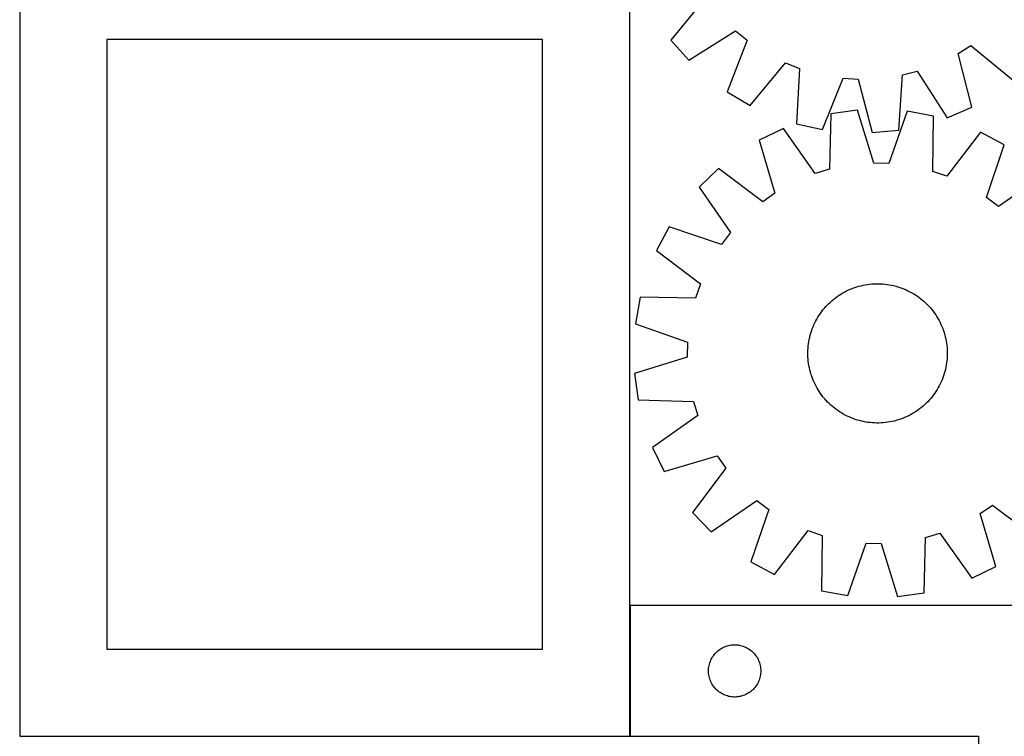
# Model space of a CAD drawing. Header units: millimetres. Extents: x 7 to 1493, y 7 to 2993.
# Tile 9 of 17: x 357 to 922, y 1760 to 2171. Entities that reach past the tile are written whole.
import ezdxf

# ---------------------------------------------------------------- set-up
doc = ezdxf.new("R2010")
doc.units = ezdxf.units.MM
doc.layers.add('COMMON', color=5, linetype='CONTINUOUS', true_color=0x0000ff)
doc.layers.add('CUT', color=7, linetype='CONTINUOUS', true_color=0x000000)

msp = doc.modelspace()

# ---------------------------------------------------------------- linework, layer by layer
at = {"layer": 'COMMON'}
msp.add_line((707.054665, 1759.77412), (707.054665, 1834.77412), dxfattribs=at)
at = {"layer": 'CUT'}
for p, q in [((356.954664, 2209.77412), (356.954664, 1759.77412)), ((706.954664, 1759.77412), (706.954664, 2209.77412)), ((750.703101, 2184.036637), (730.606229, 2159.43805)), ((740.788316, 2147.903076), (767.690949, 2164.791625)), ((767.690949, 2164.791625), (774.300961, 2159.330205)), ((656.954664, 2159.77412), (406.954664, 2159.77412)), ((406.954664, 2159.77412), (406.954664, 1809.77412)), ((656.954664, 1809.77412), (656.954664, 2159.77412)), ((730.606229, 2159.43805), (740.788316, 2147.903076)), ((774.300961, 2159.330205), (762.789082, 2129.725283)), ((895.402742, 2151.786042), (902.639467, 2156.384866)), ((902.639467, 2156.384866), (927.238055, 2136.287994)), ((903.151336, 2120.981269), (895.402742, 2151.786042)), ((776.037326, 2121.901308), (796.404401, 2146.276644)), ((796.404401, 2146.276644), (804.378568, 2143.125131)), ((804.378568, 2143.125131), (802.578544, 2111.411811)), ((863.546464, 2139.439204), (871.850113, 2141.576674)), ((871.850113, 2141.576674), (889.034485, 2114.862032)), ((817.596114, 2108.064701), (829.433961, 2137.540795)), ((829.433961, 2137.540795), (837.991715, 2137.007681)), ((837.991715, 2137.007681), (846.079745, 2106.290283)), ((861.396617, 2107.747677), (863.546464, 2139.439204)), ((762.789082, 2129.725283), (776.037326, 2121.901308)), ((837.654526, 2119.093985), (822.413002, 2116.990058)), ((847.034531, 2088.746164), (837.654526, 2119.093985)), ((866.187719, 2118.525889), (855.607176, 2088.575483)), ((881.333418, 2115.816953), (866.187719, 2118.525889)), ((889.034485, 2114.862032), (903.151336, 2120.981269)), ((822.413002, 2116.990058), (821.605493, 2085.235961)), ((880.876341, 2084.055879), (881.333418, 2115.816953)), ((795.100772, 2108.713108), (781.255371, 2102.002265)), ((813.39968, 2082.749196), (795.100772, 2108.713108)), ((802.578544, 2111.411811), (817.596114, 2108.064701)), ((846.079745, 2106.290283), (861.396617, 2107.747677)), ((781.255371, 2102.002265), (790.29994, 2071.55279)), ((908.294546, 2106.45942), (888.976667, 2081.244458)), ((921.861854, 2099.20279), (908.294546, 2106.45942)), ((911.612436, 2069.137458), (921.861854, 2099.20279)), ((757.837615, 2085.690475), (746.743621, 2075.029619)), ((783.2642, 2066.652), (757.837615, 2085.690475)), ((821.605493, 2085.235961), (813.39968, 2082.749196)), ((855.607176, 2088.575483), (847.034531, 2088.746164)), ((888.976667, 2081.244458), (880.876341, 2084.055879)), ((944.611774, 2081.971801), (918.447528, 2063.9605)), ((746.743621, 2075.029619), (764.754922, 2048.865373)), ((790.29994, 2071.55279), (783.2642, 2066.652)), ((918.447528, 2063.9605), (911.612436, 2069.137458)), ((729.512631, 2052.2797), (722.256001, 2038.712391)), ((759.577963, 2042.030282), (729.512631, 2052.2797)), ((764.754922, 2048.865373), (759.577963, 2042.030282)), ((722.256001, 2038.712391), (747.470963, 2019.394512)), ((747.470963, 2019.394512), (744.659543, 2011.294186)), ((833.706498, 2016.465626), (834.873143, 2016.932473)), ((834.873143, 2016.932473), (836.053877, 2017.362444)), ((836.053877, 2017.362444), (837.247533, 2017.755115)), ((837.247533, 2017.755115), (838.452935, 2018.110099)), ((838.452935, 2018.110099), (839.668892, 2018.427045)), ((839.668892, 2018.427045), (840.894205, 2018.70564)), ((840.894205, 2018.70564), (842.127664, 2018.94561)), ((842.127664, 2018.94561), (843.368052, 2019.146718)), ((843.368052, 2019.146718), (844.614145, 2019.308765)), ((844.614145, 2019.308765), (845.864713, 2019.431591)), ((845.864713, 2019.431591), (847.118522, 2019.515075)), ((847.118522, 2019.515075), (848.374335, 2019.559135)), ((848.374335, 2019.559135), (849.630912, 2019.563728)), ((849.630912, 2019.563728), (850.887013, 2019.528848)), ((850.887013, 2019.528848), (852.141399, 2019.45453)), ((852.141399, 2019.45453), (853.392831, 2019.340847)), ((853.392831, 2019.340847), (854.640075, 2019.187912)), ((854.640075, 2019.187912), (855.8819, 2018.995876)), ((855.8819, 2018.995876), (857.11708, 2018.764928)), ((857.11708, 2018.764928), (858.344397, 2018.495296)), ((858.344397, 2018.495296), (859.562638, 2018.187246)), ((859.562638, 2018.187246), (860.770602, 2017.841082)), ((860.770602, 2017.841082), (861.967097, 2017.457146)), ((861.967097, 2017.457146), (863.150942, 2017.035817)), ((863.150942, 2017.035817), (864.320968, 2016.57751)), ((712.898468, 2011.751263), (710.189532, 1996.605564)), ((744.659543, 2011.294186), (712.898468, 2011.751263)), ((824.025163, 2010.692242), (825.015239, 2011.466035)), ((825.015239, 2011.466035), (826.029132, 2012.208348)), ((826.029132, 2012.208348), (827.065841, 2012.918447)), ((827.065841, 2012.918447), (828.124344, 2013.595632)), ((828.124344, 2013.595632), (829.203595, 2014.239234)), ((829.203595, 2014.239234), (830.302529, 2014.848619)), ((830.302529, 2014.848619), (831.420063, 2015.423185)), ((831.420063, 2015.423185), (832.555092, 2015.962365)), ((832.555092, 2015.962365), (833.706498, 2016.465626)), ((864.320968, 2016.57751), (865.476021, 2016.082677)), ((865.476021, 2016.082677), (866.614961, 2015.551808)), ((866.614961, 2015.551808), (867.736664, 2014.985426)), ((867.736664, 2014.985426), (868.840024, 2014.384089)), ((868.840024, 2014.384089), (869.92395, 2013.748392)), ((869.92395, 2013.748392), (870.987374, 2013.078962)), ((870.987374, 2013.078962), (872.029245, 2012.376459)), ((872.029245, 2012.376459), (873.048537, 2011.641577)), ((873.048537, 2011.641577), (874.044242, 2010.875041)), ((818.637814, 2005.433224), (819.465359, 2006.378833)), ((819.465359, 2006.378833), (820.322198, 2007.297982)), ((820.322198, 2007.297982), (821.207484, 2008.189763)), ((821.207484, 2008.189763), (822.120346, 2009.053297)), ((822.120346, 2009.053297), (823.059881, 2009.887731)), ((823.059881, 2009.887731), (824.025163, 2010.692242)), ((874.044242, 2010.875041), (875.015378, 2010.077607)), ((875.015378, 2010.077607), (875.960988, 2009.250062)), ((875.960988, 2009.250062), (876.880136, 2008.393224)), ((876.880136, 2008.393224), (877.771918, 2007.507937)), ((877.771918, 2007.507937), (878.635451, 2006.595075)), ((878.635451, 2006.595075), (879.469885, 2005.65554)), ((879.469885, 2005.65554), (880.274396, 2004.690258)), ((814.331332, 1999.257869), (814.967029, 2000.341795)), ((814.967029, 2000.341795), (815.636459, 2001.405219)), ((815.636459, 2001.405219), (816.338962, 2002.447091)), ((816.338962, 2002.447091), (817.073844, 2003.466382)), ((817.073844, 2003.466382), (817.840381, 2004.462087)), ((817.840381, 2004.462087), (818.637814, 2005.433224)), ((880.274396, 2004.690258), (881.04819, 2003.700182)), ((881.04819, 2003.700182), (881.790502, 2002.686289)), ((881.790502, 2002.686289), (882.500602, 2001.64958)), ((882.500602, 2001.64958), (883.177787, 2000.591078)), ((883.177787, 2000.591078), (883.821389, 1999.511827)), ((710.189532, 1996.605564), (740.139939, 1986.025021)), ((811.679605, 1993.568787), (812.137912, 1994.738813)), ((812.137912, 1994.738813), (812.632744, 1995.893866)), ((812.632744, 1995.893866), (813.163613, 1997.032807)), ((813.163613, 1997.032807), (813.729996, 1998.15451)), ((813.729996, 1998.15451), (814.331332, 1999.257869)), ((883.821389, 1999.511827), (884.430774, 1998.412892)), ((884.430774, 1998.412892), (885.00534, 1997.295359)), ((885.00534, 1997.295359), (885.544519, 1996.160329)), ((885.544519, 1996.160329), (886.047781, 1995.008924)), ((886.047781, 1995.008924), (886.514627, 1993.842278)), ((809.950493, 1987.534926), (810.220125, 1988.762242)), ((810.220125, 1988.762242), (810.528175, 1989.980483)), ((810.528175, 1989.980483), (810.874339, 1991.188447)), ((810.874339, 1991.188447), (811.258275, 1992.384942)), ((811.258275, 1992.384942), (811.679605, 1993.568787)), ((886.514627, 1993.842278), (886.944599, 1992.661545)), ((886.944599, 1992.661545), (887.33727, 1991.467888)), ((887.33727, 1991.467888), (887.692253, 1990.262486)), ((887.692253, 1990.262486), (888.009199, 1989.046529)), ((888.009199, 1989.046529), (888.287795, 1987.821216)), ((740.139939, 1986.025021), (739.969257, 1977.452376)), ((809.260892, 1982.559244), (809.374574, 1983.810677)), ((809.374574, 1983.810677), (809.527509, 1985.057921)), ((809.527509, 1985.057921), (809.719545, 1986.299746)), ((809.719545, 1986.299746), (809.950493, 1987.534926)), ((888.287795, 1987.821216), (888.527765, 1986.587757)), ((888.527765, 1986.587757), (888.728873, 1985.347369)), ((888.728873, 1985.347369), (888.890919, 1984.101276)), ((888.890919, 1984.101276), (889.013746, 1982.850708)), ((739.969257, 1977.452376), (709.621436, 1968.072371)), ((809.151694, 1980.048757), (809.186574, 1981.304858)), ((809.156286, 1978.79218), (809.151694, 1980.048757)), ((809.200346, 1977.536368), (809.156286, 1978.79218)), ((809.186574, 1981.304858), (809.260892, 1982.559244)), ((809.28383, 1976.282558), (809.200346, 1977.536368)), ((889.013746, 1982.850708), (889.09723, 1981.596899)), ((889.111002, 1977.828408), (889.036684, 1976.574022)), ((889.09723, 1981.596899), (889.14129, 1980.341086)), ((889.145882, 1979.084509), (889.111002, 1977.828408)), ((889.14129, 1980.341086), (889.145882, 1979.084509)), ((809.406657, 1975.03199), (809.28383, 1976.282558)), ((809.568703, 1973.785897), (809.406657, 1975.03199)), ((809.769811, 1972.545509), (809.568703, 1973.785897)), ((810.009781, 1971.31205), (809.769811, 1972.545509)), ((888.347083, 1971.598341), (888.077451, 1970.371025)), ((888.578031, 1972.833521), (888.347083, 1971.598341)), ((888.770067, 1974.075346), (888.578031, 1972.833521)), ((888.923002, 1975.32259), (888.770067, 1974.075346)), ((889.036684, 1976.574022), (888.923002, 1975.32259)), ((709.621436, 1968.072371), (711.725363, 1952.830848)), ((810.288377, 1970.086738), (810.009781, 1971.31205)), ((810.605323, 1968.87078), (810.288377, 1970.086738)), ((810.960306, 1967.665379), (810.605323, 1968.87078)), ((811.352977, 1966.471722), (810.960306, 1967.665379)), ((811.782949, 1965.290988), (811.352977, 1966.471722)), ((887.039301, 1966.748324), (886.617971, 1965.56448)), ((887.423237, 1967.944819), (887.039301, 1966.748324)), ((887.769401, 1969.152783), (887.423237, 1967.944819)), ((888.077451, 1970.371025), (887.769401, 1969.152783)), ((812.249795, 1964.124343), (811.782949, 1965.290988)), ((812.753057, 1962.972938), (812.249795, 1964.124343)), ((813.292236, 1961.837908), (812.753057, 1962.972938)), ((813.866802, 1960.720375), (813.292236, 1961.837908)), ((814.476187, 1959.62144), (813.866802, 1960.720375)), ((884.56758, 1960.978757), (883.966244, 1959.875398)), ((885.133963, 1962.10046), (884.56758, 1960.978757)), ((885.664832, 1963.2394), (885.133963, 1962.10046)), ((886.159664, 1964.394453), (885.664832, 1963.2394)), ((886.617971, 1965.56448), (886.159664, 1964.394453)), ((815.119789, 1958.542189), (814.476187, 1959.62144)), ((815.796974, 1957.483687), (815.119789, 1958.542189)), ((816.507074, 1956.446978), (815.796974, 1957.483687)), ((817.249386, 1955.433085), (816.507074, 1956.446978)), ((818.02318, 1954.443009), (817.249386, 1955.433085)), ((880.457195, 1954.671179), (879.659762, 1953.700043)), ((881.223732, 1955.666885), (880.457195, 1954.671179)), ((881.958614, 1956.686176), (881.223732, 1955.666885)), ((882.661117, 1957.728048), (881.958614, 1956.686176)), ((883.330547, 1958.791471), (882.661117, 1957.728048)), ((883.966244, 1959.875398), (883.330547, 1958.791471)), ((711.725363, 1952.830848), (743.47946, 1952.023338)), ((743.47946, 1952.023338), (745.966225, 1943.817525)), ((818.827691, 1953.477727), (818.02318, 1954.443009)), ((819.662125, 1952.538191), (818.827691, 1953.477727)), ((820.525658, 1951.62533), (819.662125, 1952.538191)), ((821.41744, 1950.740043), (820.525658, 1951.62533)), ((822.336588, 1949.883204), (821.41744, 1950.740043)), ((823.282198, 1949.05566), (822.336588, 1949.883204)), ((824.253334, 1948.258226), (823.282198, 1949.05566)), ((875.237695, 1949.245536), (874.272413, 1948.441025)), ((876.17723, 1950.07997), (875.237695, 1949.245536)), ((877.090092, 1950.943504), (876.17723, 1950.07997)), ((877.975378, 1951.835285), (877.090092, 1950.943504)), ((878.832217, 1952.754434), (877.975378, 1951.835285)), ((879.659762, 1953.700043), (878.832217, 1952.754434)), ((745.966225, 1943.817525), (720.002313, 1925.518618)), ((825.249039, 1947.49169), (824.253334, 1948.258226)), ((826.268331, 1946.756807), (825.249039, 1947.49169)), ((827.310202, 1946.054305), (826.268331, 1946.756807)), ((828.373626, 1945.384874), (827.310202, 1946.054305)), ((829.457552, 1944.749177), (828.373626, 1945.384874)), ((830.560912, 1944.147841), (829.457552, 1944.749177)), ((831.682615, 1943.581459), (830.560912, 1944.147841)), ((832.821555, 1943.050589), (831.682615, 1943.581459)), ((866.877513, 1943.710082), (865.742484, 1943.170902)), ((867.995047, 1944.284647), (866.877513, 1943.710082)), ((869.093981, 1944.894032), (867.995047, 1944.284647)), ((870.173232, 1945.537635), (869.093981, 1944.894032)), ((871.231735, 1946.21482), (870.173232, 1945.537635)), ((872.268444, 1946.924919), (871.231735, 1946.21482)), ((873.282337, 1947.667232), (872.268444, 1946.924919)), ((874.272413, 1948.441025), (873.282337, 1947.667232)), ((833.976608, 1942.555757), (832.821555, 1943.050589)), ((835.146634, 1942.09745), (833.976608, 1942.555757)), ((836.330479, 1941.676121), (835.146634, 1942.09745)), ((837.526974, 1941.292184), (836.330479, 1941.676121)), ((838.734938, 1940.946021), (837.526974, 1941.292184)), ((839.953179, 1940.637971), (838.734938, 1940.946021)), ((841.180496, 1940.368338), (839.953179, 1940.637971)), ((842.415676, 1940.13739), (841.180496, 1940.368338)), ((843.657501, 1939.945354), (842.415676, 1940.13739)), ((844.904745, 1939.792419), (843.657501, 1939.945354)), ((846.156177, 1939.678737), (844.904745, 1939.792419)), ((847.410563, 1939.604419), (846.156177, 1939.678737)), ((848.666664, 1939.569539), (847.410563, 1939.604419)), ((849.923241, 1939.574131), (848.666664, 1939.569539)), ((851.179054, 1939.618191), (849.923241, 1939.574131)), ((852.432863, 1939.701676), (851.179054, 1939.618191)), ((853.683431, 1939.824502), (852.432863, 1939.701676)), ((854.929524, 1939.986549), (853.683431, 1939.824502)), ((856.169912, 1940.187656), (854.929524, 1939.986549)), ((857.403371, 1940.427626), (856.169912, 1940.187656)), ((858.628684, 1940.706222), (857.403371, 1940.427626)), ((859.844641, 1941.023168), (858.628684, 1940.706222)), ((861.050043, 1941.378152), (859.844641, 1941.023168)), ((862.243699, 1941.770823), (861.050043, 1941.378152)), ((863.424433, 1942.200794), (862.243699, 1941.770823)), ((864.591078, 1942.66764), (863.424433, 1942.200794)), ((865.742484, 1943.170902), (864.591078, 1942.66764)), ((720.002313, 1925.518618), (726.713156, 1911.673217)), ((726.713156, 1911.673217), (757.162631, 1920.717785)), ((757.162631, 1920.717785), (762.063421, 1913.682046)), ((762.063421, 1913.682046), (743.024947, 1888.25546)), ((753.685802, 1877.161466), (779.850048, 1895.172767)), ((779.850048, 1895.172767), (786.68514, 1889.995809)), ((907.997636, 1887.580477), (915.033376, 1892.481267)), ((915.033376, 1892.481267), (940.459961, 1873.442792)), ((743.024947, 1888.25546), (753.685802, 1877.161466)), ((786.68514, 1889.995809), (776.435722, 1859.930477)), ((917.042205, 1857.131001), (907.997636, 1887.580477)), ((790.00303, 1852.673847), (809.320909, 1877.888808)), ((809.320909, 1877.888808), (817.421235, 1875.077388)), ((876.692083, 1873.897305), (884.897896, 1876.384071)), ((884.897896, 1876.384071), (903.196804, 1850.420158)), ((817.421235, 1875.077388), (816.964158, 1843.316314)), ((832.109857, 1840.607377), (842.6904, 1870.557784)), ((842.6904, 1870.557784), (851.263045, 1870.387103)), ((851.263045, 1870.387103), (860.64305, 1840.039281)), ((875.884574, 1842.143208), (876.692083, 1873.897305)), ((776.435722, 1859.930477), (790.00303, 1852.673847)), ((903.196804, 1850.420158), (917.042205, 1857.131001)), ((816.964158, 1843.316314), (832.109857, 1840.607377)), ((860.64305, 1840.039281), (875.884574, 1842.143208)), ((1007.154665, 1834.77412), (707.154665, 1834.77412)), ((707.154665, 1834.77412), (707.154665, 1759.77412)), ((406.954664, 1809.77412), (656.954664, 1809.77412)), ((755.887686, 1807.176402), (756.412382, 1807.743283)), ((756.412382, 1807.743283), (756.965565, 1808.282401)), ((756.965565, 1808.282401), (757.545767, 1808.792327)), ((757.545767, 1808.792327), (758.151451, 1809.271709)), ((758.151451, 1809.271709), (758.781009, 1809.719276)), ((758.781009, 1809.719276), (759.432773, 1810.13384)), ((759.432773, 1810.13384), (760.105014, 1810.514302)), ((760.105014, 1810.514302), (760.795949, 1810.859654)), ((760.795949, 1810.859654), (761.503747, 1811.16898)), ((761.503747, 1811.16898), (762.226529, 1811.441459)), ((762.226529, 1811.441459), (762.962381, 1811.676368)), ((762.962381, 1811.676368), (763.709349, 1811.873086)), ((763.709349, 1811.873086), (764.465454, 1812.03109)), ((764.465454, 1812.03109), (765.22869, 1812.14996)), ((765.22869, 1812.14996), (765.997033, 1812.229383)), ((765.997033, 1812.229383), (766.768446, 1812.269147)), ((766.768446, 1812.269147), (767.540884, 1812.269147)), ((767.540884, 1812.269147), (768.312297, 1812.229383)), ((768.312297, 1812.229383), (769.08064, 1812.14996)), ((769.08064, 1812.14996), (769.843877, 1812.03109)), ((769.843877, 1812.03109), (770.599981, 1811.873086)), ((770.599981, 1811.873086), (771.34695, 1811.676368)), ((771.34695, 1811.676368), (772.082801, 1811.441459)), ((772.082801, 1811.441459), (772.805584, 1811.16898)), ((772.805584, 1811.16898), (773.513381, 1810.859654)), ((773.513381, 1810.859654), (774.204316, 1810.514302)), ((774.204316, 1810.514302), (774.876557, 1810.13384)), ((774.876557, 1810.13384), (775.528321, 1809.719276)), ((775.528321, 1809.719276), (776.157879, 1809.271709)), ((776.157879, 1809.271709), (776.763563, 1808.792327)), ((776.763563, 1808.792327), (777.343765, 1808.282401)), ((777.343765, 1808.282401), (777.896948, 1807.743283)), ((777.896948, 1807.743283), (778.421644, 1807.176402)), ((752.865134, 1801.835843), (753.118913, 1802.565402)), ((753.118913, 1802.565402), (753.409912, 1803.280929)), ((753.409912, 1803.280929), (753.737359, 1803.980527)), ((753.737359, 1803.980527), (754.100387, 1804.662341)), ((754.100387, 1804.662341), (754.498032, 1805.324563)), ((754.498032, 1805.324563), (754.92924, 1805.965437)), ((754.92924, 1805.965437), (755.392868, 1806.583263)), ((755.392868, 1806.583263), (755.887686, 1807.176402)), ((778.421644, 1807.176402), (778.916462, 1806.583263)), ((778.916462, 1806.583263), (779.38009, 1805.965437)), ((779.38009, 1805.965437), (779.811299, 1805.324563)), ((779.811299, 1805.324563), (780.208944, 1804.662341)), ((780.208944, 1804.662341), (780.571971, 1803.980527)), ((780.571971, 1803.980527), (780.899419, 1803.280929)), ((780.899419, 1803.280929), (781.190417, 1802.565402)), ((781.190417, 1802.565402), (781.444196, 1801.835843)), ((752.154665, 1797.27412), (752.174554, 1798.046302)), ((752.174554, 1796.501939), (752.154665, 1797.27412)), ((752.174554, 1798.046302), (752.234167, 1798.816435)), ((752.234167, 1795.731805), (752.174554, 1796.501939)), ((752.234167, 1798.816435), (752.333347, 1799.582479)), ((752.333347, 1799.582479), (752.47183, 1800.342401)), ((752.47183, 1800.342401), (752.649249, 1801.094187)), ((752.649249, 1801.094187), (752.865134, 1801.835843)), ((781.444196, 1801.835843), (781.660081, 1801.094187)), ((781.660081, 1801.094187), (781.8375, 1800.342401)), ((781.8375, 1800.342401), (781.975984, 1799.582479)), ((781.975984, 1799.582479), (782.075163, 1798.816435)), ((782.075163, 1798.816435), (782.134776, 1798.046302)), ((782.134776, 1796.501939), (782.075163, 1795.731805)), ((782.134776, 1798.046302), (782.154665, 1797.27412)), ((782.154665, 1797.27412), (782.134776, 1796.501939)), ((752.333347, 1794.965762), (752.234167, 1795.731805)), ((752.47183, 1794.205839), (752.333347, 1794.965762)), ((752.649249, 1793.454054), (752.47183, 1794.205839)), ((752.865134, 1792.712398), (752.649249, 1793.454054)), ((753.118913, 1791.982839), (752.865134, 1792.712398)), ((753.409912, 1791.267312), (753.118913, 1791.982839)), ((753.737359, 1790.567713), (753.409912, 1791.267312)), ((780.899419, 1791.267312), (780.571971, 1790.567713)), ((781.190417, 1791.982839), (780.899419, 1791.267312)), ((781.444196, 1792.712398), (781.190417, 1791.982839)), ((781.660081, 1793.454054), (781.444196, 1792.712398)), ((781.8375, 1794.205839), (781.660081, 1793.454054)), ((781.975984, 1794.965762), (781.8375, 1794.205839)), ((782.075163, 1795.731805), (781.975984, 1794.965762)), ((754.100387, 1789.885899), (753.737359, 1790.567713)), ((754.498032, 1789.223677), (754.100387, 1789.885899)), ((754.92924, 1788.582804), (754.498032, 1789.223677)), ((755.392868, 1787.964978), (754.92924, 1788.582804)), ((755.887686, 1787.371839), (755.392868, 1787.964978)), ((756.412382, 1786.804958), (755.887686, 1787.371839)), ((756.965565, 1786.26584), (756.412382, 1786.804958)), ((757.545767, 1785.755914), (756.965565, 1786.26584)), ((758.151451, 1785.276532), (757.545767, 1785.755914)), ((758.781009, 1784.828965), (758.151451, 1785.276532)), ((776.157879, 1785.276532), (775.528321, 1784.828965)), ((776.763563, 1785.755914), (776.157879, 1785.276532)), ((777.343765, 1786.26584), (776.763563, 1785.755914)), ((777.896948, 1786.804958), (777.343765, 1786.26584)), ((778.421644, 1787.371839), (777.896948, 1786.804958)), ((778.916462, 1787.964978), (778.421644, 1787.371839)), ((779.38009, 1788.582804), (778.916462, 1787.964978)), ((779.811299, 1789.223677), (779.38009, 1788.582804)), ((780.208944, 1789.885899), (779.811299, 1789.223677)), ((780.571971, 1790.567713), (780.208944, 1789.885899)), ((759.432773, 1784.414401), (758.781009, 1784.828965)), ((760.105014, 1784.033938), (759.432773, 1784.414401)), ((760.795949, 1783.688586), (760.105014, 1784.033938)), ((761.503747, 1783.379261), (760.795949, 1783.688586)), ((762.226529, 1783.106782), (761.503747, 1783.379261)), ((762.962381, 1782.871872), (762.226529, 1783.106782)), ((763.709349, 1782.675155), (762.962381, 1782.871872)), ((764.465454, 1782.517151), (763.709349, 1782.675155)), ((765.22869, 1782.39828), (764.465454, 1782.517151)), ((765.997033, 1782.318857), (765.22869, 1782.39828)), ((766.768446, 1782.279093), (765.997033, 1782.318857)), ((767.540884, 1782.279093), (766.768446, 1782.279093)), ((768.312297, 1782.318857), (767.540884, 1782.279093)), ((769.08064, 1782.39828), (768.312297, 1782.318857)), ((769.843877, 1782.517151), (769.08064, 1782.39828)), ((770.599981, 1782.675155), (769.843877, 1782.517151)), ((771.34695, 1782.871872), (770.599981, 1782.675155)), ((772.082801, 1783.106782), (771.34695, 1782.871872)), ((772.805584, 1783.379261), (772.082801, 1783.106782)), ((773.513381, 1783.688586), (772.805584, 1783.379261)), ((774.204316, 1784.033938), (773.513381, 1783.688586)), ((774.876557, 1784.414401), (774.204316, 1784.033938)), ((775.528321, 1784.828965), (774.876557, 1784.414401)), ((356.954664, 1759.77412), (706.954664, 1759.77412)), ((707.154665, 1759.77412), (907.154665, 1759.77412)), ((907.154665, 1759.77412), (907.154665, 1584.77412))]:
    msp.add_line(p, q, dxfattribs=at)

doc.saveas('drawing.dxf')
